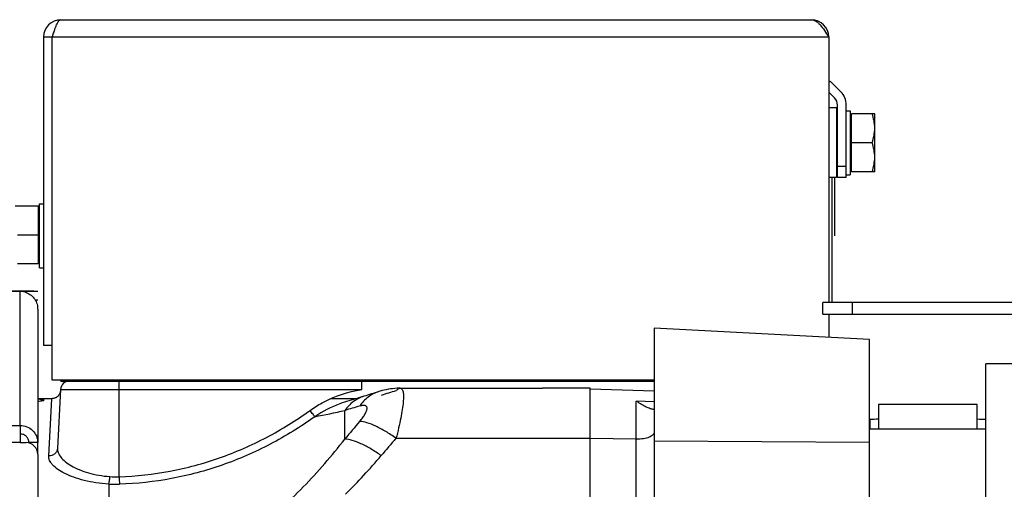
# Model space of a CAD drawing. Extents: x -1529 to 1181, y 8 to 1701.
# Tile 39 of 74: x -513 to -343, y 1061 to 1142. Entities that reach past the tile are written whole.
import ezdxf

# ---------------------------------------------------------------- set-up
doc = ezdxf.new("R2010")
doc.units = 0
doc.header["$LTSCALE"] = 65.395
doc.layers.get('0').update_dxf_attribs({"linetype": 'CONTINUOUS'})

msp = doc.modelspace()

# ---------------------------------------------------------------- linework, layer by layer
at = {"color": 6, "linetype": 'CONTINUOUS'}
for p, q in [((-505.57, 1141.95), (-376.57, 1141.95)), ((-508.57, 1138.95), (-508.57, 1085.95)), ((-507.07, 1138.95), (-508.57, 1138.95)), ((-373.57, 1138.95), (-373.57, 1093.3)), ((-371.51, 1129.56), (-373.34, 1131.38)), ((-372.57, 1128.49), (-373.57, 1129.5)), ((-372.27, 1126.79), (-373.57, 1126.79)), ((-370.57, 1114.79), (-370.57, 1127.29)), ((-370.57, 1126.29), (-369.87, 1126.29)), ((-365.67, 1125.79), (-369.67, 1125.79)), ((-365.67, 1115.79), (-365.67, 1125.79)), ((-366.12, 1120.79), (-369.67, 1120.79)), ((-365.67, 1115.79), (-369.67, 1115.79)), ((-372.27, 1114.79), (-373.57, 1114.79)), ((-370.57, 1114.79), (-372.07, 1114.79)), ((-370.57, 1115.29), (-369.87, 1115.29)), ((-513.47, 1109.95), (-509.47, 1109.95)), ((-509.27, 1110.29), (-508.57, 1110.29)), ((-513.03, 1104.95), (-509.47, 1104.95)), ((-509.27, 1099.29), (-508.57, 1099.29)), ((-527.57, 1095.29), (-510.23, 1095.29)), ((-509.57, 1092.2), (-509.57, 1069.24)), ((-302.07, 1093.3), (-374.57, 1093.3)), ((-374.57, 1091.3), (-374.57, 1093.3)), ((-374.57, 1091.3), (-302.07, 1091.3)), ((-373.57, 1091.3), (-373.57, 1087.32)), ((-403.57, 1088.89), (-403.57, 1015.73)), ((-366.57, 1086.95), (-403.57, 1088.89)), ((-366.57, 726.79), (-366.57, 1086.95)), ((-507.07, 1085.95), (-508.57, 1085.95)), ((-254.59, 1082.79), (-346.54, 1082.79)), ((-346.54, 730.79), (-346.54, 1082.79)), ((-403.57, 1079.95), (-507.07, 1079.95)), ((-505.65, 1078.37), (-506.17, 1068.29)), ((-505.57, 1079.79), (-505.57, 1079.95)), ((-505.57, 1079.79), (-503.57, 1079.79)), ((-479.57, 1079.79), (-479.57, 1079.95)), ((-447.24, 1078.58), (-422.79, 1078.58)), ((-403.57, 1078.06), (-414.57, 1078.44)), ((-507.15, 1076.79), (-509.57, 1076.79)), ((-454.85, 1076.79), (-459.22, 1076.79)), ((-453.5, 1077.2), (-454.36, 1076.94)), ((-348.04, 1075.79), (-365.04, 1075.79)), ((-365.04, 1075.79), (-365.04, 1071.59)), ((-348.04, 1071.59), (-348.04, 1075.79)), ((-366.54, 1073.21), (-366.54, 1071.59)), ((-366.57, 1071.59), (-346.54, 1071.59)), ((-509.57, 1067.24), (-509.57, 996.76))]:
    msp.add_line(p, q, dxfattribs=at)
at = {"color": 2, "linetype": 'CONTINUOUS'}
for p, q in [((-507.07, 1079.95), (-507.07, 1138.95)), ((-373.57, 1131.15), (-373.34, 1131.38)), ((-372.27, 1126.79), (-372.27, 1120.79)), ((-372.07, 1114.79), (-372.07, 1127.29)), ((-369.87, 1126.29), (-369.87, 1115.29)), ((-369.67, 1115.79), (-369.67, 1125.79)), ((-372.27, 1120.79), (-372.27, 1114.79)), ((-373.07, 1114.79), (-373.07, 1093.3)), ((-372.57, 1114.79), (-372.57, 1104.79)), ((-509.47, 1109.95), (-509.47, 1099.95)), ((-509.27, 1099.29), (-509.27, 1110.29)), ((-509.47, 1099.95), (-513.03, 1099.95)), ((-511.57, 1095.25), (-512.57, 1095.25)), ((-510.23, 1095.29), (-509.57, 1095.29)), ((-510.03, 1093.79), (-509.57, 1093.79)), ((-503.57, 1079.95), (-503.57, 1079.79)), ((-503.57, 1079.79), (-403.57, 1079.79)), ((-494.57, 1079.95), (-494.57, 1079.79)), ((-453.85, 1078.37), (-453.85, 1079.79)), ((-414.57, 1078.57), (-421.07, 1078.57)), ((-414.57, 735), (-414.57, 1078.57)), ((-512.57, 1072.2), (-512.57, 1069.24)), ((-512.57, 1069.24), (-511.57, 1069.24)), ((-511.07, 1069.24), (-511.07, 1069.18)), ((-509.57, 1069.24), (-511.07, 1069.24)), ((-509.57, 1067.31), (-509.57, 1069.24))]:
    msp.add_line(p, q, dxfattribs=at)
at = {"color": 9, "linetype": 'CONTINUOUS'}
for p, q in [((-373.57, 1138.95), (-507.07, 1138.95)), ((-372.07, 1116.79), (-370.57, 1116.79)), ((-512.57, 1095.25), (-527.57, 1095.25)), ((-512.57, 1072.2), (-512.57, 1095.25)), ((-369.57, 1093.3), (-369.57, 1091.3)), ((-505.65, 1078.37), (-453.85, 1078.37)), ((-495.57, 1063.37), (-495.57, 1079.79)), ((-507.67, 1066.95), (-507.15, 1076.79)), ((-453.5, 1077.2), (-453.5, 1077.2)), ((-406.68, 1049.26), (-406.68, 1076.38)), ((-403.57, 1076.24), (-406.68, 1076.38)), ((-403.57, 1076.24), (-406.68, 1076.38)), ((-456.77, 1069.85), (-456.77, 1074.78)), ((-711.57, 1072.2), (-512.57, 1072.2)), ((-447.98, 1069.98), (-414.57, 1069.98)), ((-406.68, 1069.81), (-414.57, 1069.92)), ((-512.57, 1069.24), (-711.57, 1069.24)), ((-366.57, 1069.25), (-403.57, 1069.49)), ((-497.37, 1062.11), (-497.37, 1058.64))]:
    msp.add_line(p, q, dxfattribs=at)
at = {"color": 6, "linetype": 'CONTINUOUS'}
for points in [[(-447.24, 1078.58), (-447.34, 1078.58), (-447.76, 1078.57), (-448.17, 1078.54), (-448.55, 1078.51), (-448.93, 1078.46), (-449.29, 1078.4), (-449.64, 1078.33), (-449.99, 1078.26), (-450.34, 1078.17), (-450.69, 1078.07), (-450.91, 1078.01)], [(-505.65, 1078.21), (-505.67, 1078.09), (-505.69, 1077.97), (-505.72, 1077.86), (-505.76, 1077.74), (-505.8, 1077.63), (-505.86, 1077.53), (-505.93, 1077.43), (-506, 1077.33), (-506.08, 1077.24), (-506.17, 1077.16), (-506.26, 1077.08), (-506.36, 1077.02), (-506.47, 1076.96), (-506.58, 1076.91), (-506.69, 1076.86), (-506.81, 1076.83), (-506.93, 1076.81), (-507.05, 1076.8), (-507.15, 1076.79)], [(-453.5, 1077.2), (-454.35, 1076.94), (-455.3, 1076.66), (-456.09, 1076.43)]]:
    msp.add_lwpolyline(points, dxfattribs=at)
for centre, radius, start, end in [((-505.57, 1138.95), 3, 90, 180), ((-373.77, 1127.29), 3.2, 0, 45), ((-504.15, 1078.29), 1.5, 90, 177), ((-294.56, 568.73), 532.74, 107.0669, 107.3588), ((-400.3, 1085.17), 10.86, 234.0178, 234.6974), ((-361.64, 891.38), 181.9, 91.0702, 91.5427), ((-351.19, 902.34), 170.93, 88.4421, 88.945), ((-511.57, 1067.24), 2, 0, 90)]:
    msp.add_arc(centre, radius, start, end, dxfattribs=at)
at = {"color": 2, "linetype": 'CONTINUOUS'}
for centre, radius, start, end in [((-376.57, 1138.95), 3, 0, 90), ((-505.57, 1138.95), 1.5, 144.3882, 179.992), ((-373.77, 1127.29), 1.7, 0.0019, 44.9981), ((-512.63, 1092.17), 3.07, 73.3192, 88.8388), ((-512.6, 1092.2), 3.03, 0.0002, 2.7279), ((-502.57, 1082.79), 3, 251.4778, 270), ((-292.82, 572.81), 528.62, 107.0685, 107.3572), ((-496.08, 1077.4), 14.04, 265.6244, 272.09), ((45.14, 1080.54), 540.98, 181.8189, 181.9557), ((-496.13, 1081.21), 19.14, 266.2911, 271.8112)]:
    msp.add_arc(centre, radius, start, end, dxfattribs=at)
at = {"color": 9, "linetype": 'CONTINUOUS'}
for centre, radius, start, end in [((-307.08, 565.89), 530.45, 106.105, 106.3913), ((-493.74, 1237.63), 167, 280.9834, 282.7904), ((-127.23, 795.52), 428.78, 139.6958, 140.2244), ((-111.83, 780.07), 443.89, 139.2241, 139.7296), ((-406.57, 1077.18), 7.37, 269.1864, 270.0001), ((-533.32, 1137.08), 108.47, 314.9799, 319.7571)]:
    msp.add_arc(centre, radius, start, end, dxfattribs=at)
at = {"color": 6, "linetype": 'CONTINUOUS'}
for points, knots in [([(-507.07, 1138.95), (-506.95, 1139.33), (-506.77, 1139.89), (-506.52, 1140.6), (-506.34, 1141.05), (-506.15, 1141.42), (-505.97, 1141.71), (-505.79, 1141.9), (-505.64, 1141.95), (-505.57, 1141.95)], [0, 0, 0, 0, 0.349767, 0.509488, 0.651903, 0.772829, 0.869754, 0.943189, 1, 1, 1, 1]), ([(-376.57, 1141.95), (-376.45, 1141.95), (-376.18, 1141.91), (-375.8, 1141.72), (-375.42, 1141.44), (-374.9, 1140.91), (-374.28, 1140.07), (-373.82, 1139.33), (-373.57, 1138.95)], [0, 0, 0, 0, 0.08649, 0.180413, 0.28672, 0.407304, 0.6874, 1, 1, 1, 1]), ([(-365.67, 1123.29), (-365.67, 1123.72), (-365.76, 1124.57), (-365.98, 1125.39), (-366.12, 1125.79)], [0, 0, 0, 0, 0.498128, 1, 1, 1, 1]), ([(-366.12, 1120.79), (-365.98, 1121.2), (-365.76, 1122.02), (-365.67, 1122.87), (-365.67, 1123.29)], [0, 0, 0, 0, 0.501872, 1, 1, 1, 1]), ([(-365.67, 1118.29), (-365.67, 1118.72), (-365.76, 1119.57), (-365.98, 1120.39), (-366.12, 1120.79)], [0, 0, 0, 0, 0.498128, 1, 1, 1, 1]), ([(-366.12, 1115.79), (-365.98, 1116.2), (-365.76, 1117.02), (-365.67, 1117.87), (-365.67, 1118.29)], [0, 0, 0, 0, 0.501872, 1, 1, 1, 1]), ([(-403.75, 1074.95), (-403.83, 1074.96), (-404, 1074.99), (-404.41, 1075.11), (-405, 1075.36), (-405.78, 1075.78), (-406.3, 1076.11), (-406.57, 1076.31)], [0, 0, 0, 0, 0.071728, 0.16564, 0.403087, 0.686472, 1, 1, 1, 1]), ([(-403.57, 1075.03), (-403.57, 1075.01), (-403.58, 1074.98), (-403.62, 1074.96), (-403.68, 1074.95), (-403.73, 1074.95), (-403.75, 1074.95)], [0, 0, 0, 0, 0.178957, 0.379936, 0.649784, 1, 1, 1, 1]), ([(-512.57, 1072.2), (-512.18, 1072.2), (-511.4, 1072.04), (-510.4, 1071.39), (-509.73, 1070.41), (-509.57, 1069.63), (-509.57, 1069.24)], [0, 0, 0, 0, 0.251765, 0.5025, 0.751771, 1, 1, 1, 1]), ([(-511.07, 1069.24), (-511.07, 1069.44), (-511.15, 1069.82), (-511.49, 1070.32), (-511.98, 1070.64), (-512.38, 1070.72), (-512.57, 1070.72)], [0, 0, 0, 0, 0.248229, 0.4975, 0.748236, 1, 1, 1, 1])]:
    msp.add_open_spline(points, degree=3, knots=knots, dxfattribs=at)
at = {"color": 2, "linetype": 'CONTINUOUS'}
for points, knots in [([(-510.23, 1095.29), (-510.43, 1095.29), (-510.88, 1095.26), (-511.33, 1095.25), (-511.57, 1095.25)], [0, 0, 0, 0, 0.463459, 1, 1, 1, 1]), ([(-511.75, 1095.12), (-511.45, 1095.03), (-510.88, 1094.76), (-510.18, 1094.11), (-509.72, 1093.28), (-509.59, 1092.66), (-509.58, 1092.34)], [0, 0, 0, 0, 0.250024, 0.500222, 0.750228, 1, 1, 1, 1]), ([(-462.74, 1074.78), (-462.09, 1075.25), (-459.36, 1076.96), (-456.23, 1078.02), (-453.85, 1078.37)], [0, 0, 0, 0, 0.250798, 1, 1, 1, 1]), ([(-421.07, 1078.57), (-421.38, 1078.57), (-421.95, 1078.57), (-422.52, 1078.58), (-422.79, 1078.58)], [0, 0, 0, 0, 0.534144, 1, 1, 1, 1]), ([(-508.46, 1076.55), (-508.55, 1076.55), (-508.93, 1076.57), (-509.31, 1076.66), (-509.57, 1076.76)], [0, 0, 0, 0, 0.239937, 1, 1, 1, 1]), ([(-509.57, 1076.37), (-509.41, 1076.38), (-509.14, 1076.4), (-508.82, 1076.44), (-508.63, 1076.48), (-508.54, 1076.5), (-508.49, 1076.52), (-508.46, 1076.54), (-508.46, 1076.55)], [0, 0, 0, 0, 0.41979, 0.731187, 0.842873, 0.924325, 0.975522, 1, 1, 1, 1]), ([(-456.09, 1076.43), (-456.6, 1076.28), (-458.65, 1075.6), (-460.59, 1074.6), (-461.92, 1073.69)], [0, 0, 0, 0, 0.250322, 1, 1, 1, 1]), ([(-461.92, 1073.69), (-461.96, 1073.74), (-462.07, 1073.88), (-462.35, 1074.24), (-462.58, 1074.55), (-462.74, 1074.78)], [0, 0, 0, 0, 0.1473, 0.383771, 1, 1, 1, 1]), ([(-497.37, 1062.11), (-497.34, 1062.18), (-497.29, 1062.36), (-497.21, 1062.79), (-497.17, 1063.15), (-497.15, 1063.4)], [0, 0, 0, 0, 0.177467, 0.423891, 1, 1, 1, 1])]:
    msp.add_open_spline(points, degree=3, knots=knots, dxfattribs=at)
at = {"color": 9, "linetype": 'CONTINUOUS'}
for points, knots in [([(-447.98, 1078.15), (-447.85, 1078.27), (-447.64, 1078.46), (-447.36, 1078.58), (-447.24, 1078.58)], [0, 0, 0, 0, 0.594556, 1, 1, 1, 1]), ([(-447.24, 1078.58), (-447.19, 1078.58), (-447.07, 1078.56), (-446.93, 1078.43), (-446.83, 1078.23), (-446.75, 1077.96), (-446.7, 1077.63), (-446.68, 1077.04), (-446.73, 1076.13), (-446.89, 1074.87), (-447.15, 1073.39), (-447.52, 1071.74), (-447.81, 1070.58), (-447.98, 1069.98)], [0, 0, 0, 0, 0.018316, 0.037814, 0.061876, 0.092387, 0.130201, 0.175645, 0.289376, 0.432141, 0.600876, 0.791633, 1, 1, 1, 1]), ([(-453.5, 1077.2), (-454.15, 1077), (-455.4, 1076.35), (-456.36, 1075.34), (-456.77, 1074.78)], [0, 0, 0, 0, 0.49563, 1, 1, 1, 1]), ([(-450.91, 1078.01), (-451.57, 1077.8), (-452.85, 1077.14), (-453.82, 1076.1), (-454.22, 1075.52)], [0, 0, 0, 0, 0.494901, 1, 1, 1, 1]), ([(-454.22, 1072.87), (-454.04, 1073.09), (-453.7, 1073.51), (-453.29, 1074.12), (-453.05, 1074.6), (-452.96, 1074.93), (-452.93, 1075.13), (-452.95, 1075.31), (-453.02, 1075.45), (-453.13, 1075.55), (-453.29, 1075.62), (-453.48, 1075.64), (-453.8, 1075.63), (-454.05, 1075.57), (-454.22, 1075.52)], [0, 0, 0, 0, 0.204699, 0.380622, 0.521658, 0.578316, 0.625955, 0.665879, 0.701051, 0.735594, 0.773633, 0.81813, 0.870519, 1, 1, 1, 1]), ([(-495.57, 1063.37), (-492.64, 1063.46), (-486.77, 1064.11), (-478.23, 1066.41), (-470.13, 1069.95), (-465.12, 1073.06), (-462.74, 1074.78)], [0, 0, 0, 0, 0.249963, 0.499946, 0.749959, 1, 1, 1, 1]), ([(-461.92, 1073.69), (-464.36, 1071.95), (-469.5, 1068.78), (-477.79, 1065.17), (-486.53, 1062.83), (-492.53, 1062.17), (-495.53, 1062.08)], [0, 0, 0, 0, 0.249991, 0.499991, 0.749996, 1, 1, 1, 1]), ([(-447.98, 1069.98), (-448.55, 1070.39), (-449.68, 1071.14), (-451.35, 1072.05), (-452.85, 1072.65), (-453.81, 1072.86), (-454.22, 1072.87)], [0, 0, 0, 0, 0.30432, 0.584559, 0.820237, 1, 1, 1, 1]), ([(-472.08, 1054.28), (-469.19, 1056.52), (-463.78, 1061.46), (-459.01, 1066.99), (-456.77, 1069.85)], [0, 0, 0, 0, 0.502178, 1, 1, 1, 1]), ([(-450.52, 1067), (-451.09, 1067.41), (-452.22, 1068.14), (-453.89, 1069.04), (-455.39, 1069.63), (-456.35, 1069.83), (-456.77, 1069.85)], [0, 0, 0, 0, 0.302984, 0.58254, 0.818651, 1, 1, 1, 1]), ([(-403.57, 1071.03), (-403.57, 1070.95), (-403.62, 1070.77), (-403.81, 1070.54), (-404.09, 1070.33), (-404.47, 1070.15), (-404.92, 1070), (-405.63, 1069.85), (-406.19, 1069.81), (-406.57, 1069.81)], [0, 0, 0, 0, 0.070851, 0.153448, 0.254217, 0.374664, 0.513297, 0.66683, 1, 1, 1, 1]), ([(-506.17, 1068.29), (-506.18, 1068.12), (-506.27, 1067.76), (-506.62, 1067.3), (-507.11, 1067.01), (-507.49, 1066.95), (-507.67, 1066.95)], [0, 0, 0, 0, 0.234211, 0.490438, 0.752626, 1, 1, 1, 1]), ([(-506.17, 1068.29), (-506.19, 1068.03), (-506.08, 1067.46), (-505.6, 1066.66), (-504.81, 1065.89), (-503.74, 1065.18), (-502.4, 1064.54), (-500.82, 1064), (-499.05, 1063.6), (-497.8, 1063.45), (-497.15, 1063.4)], [0, 0, 0, 0, 0.071441, 0.153573, 0.251981, 0.368772, 0.504131, 0.656423, 0.823121, 1, 1, 1, 1]), ([(-497.37, 1062.11), (-498.1, 1062.16), (-499.52, 1062.31), (-501.53, 1062.7), (-503.32, 1063.23), (-504.85, 1063.86), (-506.08, 1064.56), (-506.87, 1065.22), (-507.31, 1065.77), (-507.53, 1066.17), (-507.66, 1066.56), (-507.68, 1066.83), (-507.67, 1066.95)], [0, 0, 0, 0, 0.18135, 0.351989, 0.507385, 0.644356, 0.761045, 0.857103, 0.897979, 0.934734, 0.9683, 1, 1, 1, 1])]:
    msp.add_open_spline(points, degree=3, knots=knots, dxfattribs=at)
at = {"color": 2, "linetype": 'CONTINUOUS'}
msp.add_open_spline([(-497.35, 1062.16), (-497.36, 1062.14), (-497.37, 1062.13), (-497.37, 1062.11)], degree=3, dxfattribs=at)

doc.saveas('drawing.dxf')
